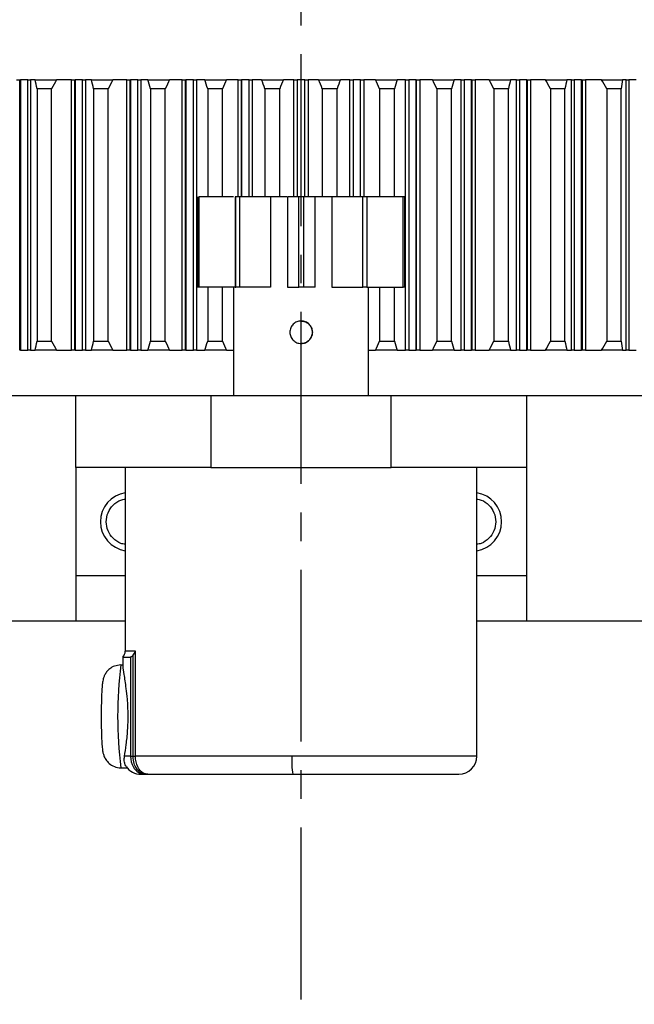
# Model space of a CAD drawing. Header units: millimetres. Extents: x 4624 to 7637, y -669 to 1387.
# Tile 32 of 84: x 5357 to 5425, y 1043 to 1152. Entities that reach past the tile are written whole.
import ezdxf

# ---------------------------------------------------------------- set-up
doc = ezdxf.new("R2010")
doc.units = ezdxf.units.MM
doc.linetypes.add('CENTER2', pattern=[28.575, 19.05, -3.175, 3.175, -3.175])

# ---------------------------------------------------------------- blocks, each defined once
blk = doc.blocks.new('*U85')
at = {"color": 0, "linetype": 'CENTER2', "lineweight": -3, "transparency": 16777216}
blk.add_line((0, -188.05), (0, 185.03), dxfattribs=at)

msp = doc.modelspace()

# ---------------------------------------------------------------- linework, layer by layer
at = {"color": 7, "linetype": 'Continuous', "lineweight": 25}
for p, q in [((5356.5, 1115.685), (5356.5, 1145.685)), ((5356.579, 1145.685), (5356.579, 1115.685)), ((5357.391, 1115.685), (5357.391, 1145.685)), ((5357.708, 1145.685), (5357.708, 1115.685)), ((5362.248, 1115.685), (5362.248, 1145.685)), ((5362.601, 1115.685), (5362.601, 1145.685)), ((5362.664, 1145.685), (5362.664, 1115.685)), ((5363.482, 1115.685), (5363.482, 1145.685)), ((5363.812, 1145.685), (5363.812, 1115.685)), ((5368.38, 1115.685), (5368.38, 1145.685)), ((5368.74, 1115.685), (5368.74, 1145.685)), ((5368.74, 1145.685), (5368.789, 1145.685)), ((5368.789, 1145.685), (5368.789, 1115.685)), ((5369.611, 1115.685), (5369.611, 1145.685)), ((5369.953, 1145.685), (5369.953, 1115.685)), ((5374.543, 1115.685), (5374.543, 1145.685)), ((5374.909, 1115.685), (5374.909, 1145.685)), ((5374.909, 1145.685), (5374.942, 1145.685)), ((5374.942, 1145.685), (5374.942, 1115.685)), ((5375.767, 1115.685), (5375.767, 1145.685)), ((5376.122, 1145.685), (5376.122, 1115.685)), ((5380.726, 1132.686), (5380.726, 1145.685)), ((5381.098, 1145.685), (5381.115, 1145.685)), ((5381.098, 1132.686), (5381.098, 1145.685)), ((5381.115, 1145.685), (5381.115, 1132.686)), ((5381.942, 1132.686), (5381.942, 1145.685)), ((5382.309, 1145.685), (5382.309, 1132.686)), ((5386.92, 1132.686), (5386.92, 1145.685)), ((5387.297, 1145.685), (5387.297, 1132.686)), ((5388.126, 1132.686), (5388.126, 1145.685)), ((5388.504, 1145.685), (5388.504, 1132.686)), ((5393.115, 1132.686), (5393.115, 1145.685)), ((5393.481, 1145.685), (5393.481, 1132.686)), ((5394.309, 1145.685), (5394.326, 1145.685)), ((5394.309, 1132.686), (5394.309, 1145.685)), ((5394.326, 1132.686), (5394.326, 1145.685)), ((5394.697, 1145.685), (5394.697, 1132.686)), ((5399.301, 1115.685), (5399.301, 1145.685)), ((5399.656, 1145.685), (5399.656, 1115.685)), ((5400.482, 1115.685), (5400.482, 1145.685)), ((5400.482, 1145.685), (5400.514, 1145.685)), ((5400.514, 1115.685), (5400.514, 1145.685)), ((5400.88, 1145.685), (5400.88, 1115.685)), ((5405.47, 1115.685), (5405.47, 1145.685)), ((5405.813, 1145.685), (5405.813, 1115.685)), ((5406.635, 1115.685), (5406.635, 1145.685)), ((5406.635, 1145.685), (5406.683, 1145.685)), ((5406.683, 1115.685), (5406.683, 1145.685)), ((5407.043, 1145.685), (5407.043, 1115.685)), ((5411.611, 1115.685), (5411.611, 1145.685)), ((5411.941, 1145.685), (5411.941, 1115.685)), ((5412.759, 1115.685), (5412.759, 1145.685)), ((5412.823, 1115.685), (5412.823, 1145.685)), ((5413.176, 1145.685), (5413.176, 1115.685)), ((5417.716, 1115.685), (5417.716, 1145.685)), ((5418.032, 1145.685), (5418.032, 1115.685)), ((5418.844, 1115.685), (5418.844, 1145.685)), ((5418.923, 1115.685), (5418.923, 1145.685)), ((5419.269, 1145.685), (5419.269, 1115.685)), ((5423.774, 1115.685), (5423.774, 1145.685)), ((5424.077, 1145.685), (5424.077, 1115.685)), ((5358.426, 1144.685), (5358.426, 1116.685)), ((5360.04, 1116.685), (5360.04, 1144.685)), ((5364.704, 1144.685), (5364.704, 1116.685)), ((5366.328, 1116.685), (5366.328, 1144.685)), ((5371.017, 1144.685), (5371.017, 1116.685)), ((5372.649, 1116.685), (5372.649, 1144.685)), ((5377.356, 1144.685), (5377.356, 1132.686)), ((5378.993, 1132.686), (5378.993, 1144.685)), ((5383.711, 1144.685), (5383.711, 1132.686)), ((5385.351, 1132.686), (5385.351, 1144.685)), ((5390.073, 1144.685), (5390.073, 1132.686)), ((5391.712, 1132.686), (5391.712, 1144.685)), ((5396.43, 1144.685), (5396.43, 1132.686)), ((5398.067, 1132.686), (5398.067, 1144.685)), ((5402.774, 1144.685), (5402.774, 1116.685)), ((5404.406, 1116.685), (5404.406, 1144.685)), ((5409.095, 1144.685), (5409.095, 1116.685)), ((5410.72, 1116.685), (5410.72, 1144.685)), ((5415.383, 1144.685), (5415.383, 1116.685)), ((5416.997, 1116.685), (5416.997, 1144.685)), ((5421.629, 1144.685), (5421.629, 1116.685)), ((5423.23, 1116.685), (5423.23, 1144.685)), ((5376.213, 1132.686), (5376.213, 1122.686)), ((5376.231, 1122.686), (5376.231, 1132.686)), ((5376.392, 1132.686), (5376.392, 1122.686)), ((5380.213, 1132.686), (5376.392, 1132.686)), ((5380.401, 1132.686), (5380.401, 1122.686)), ((5380.477, 1132.686), (5380.401, 1132.686)), ((5380.477, 1122.686), (5380.477, 1132.686)), ((5380.894, 1132.686), (5380.477, 1132.686)), ((5380.894, 1132.686), (5380.894, 1122.686)), ((5384.324, 1132.686), (5380.894, 1132.686)), ((5384.324, 1132.686), (5384.324, 1122.686)), ((5386.154, 1132.686), (5384.324, 1132.686)), ((5386.202, 1132.686), (5386.202, 1122.686)), ((5387.487, 1132.686), (5386.202, 1132.686)), ((5387.487, 1122.686), (5387.487, 1132.686)), ((5388, 1132.686), (5387.487, 1132.686)), ((5388, 1132.686), (5388, 1122.686)), ((5389.269, 1132.686), (5388, 1132.686)), ((5391.134, 1132.686), (5389.221, 1132.686)), ((5389.269, 1122.686), (5389.269, 1132.686)), ((5391.134, 1132.686), (5391.134, 1122.686)), ((5394.582, 1132.686), (5391.134, 1132.686)), ((5394.582, 1122.686), (5394.582, 1132.686)), ((5394.997, 1132.686), (5394.582, 1132.686)), ((5394.997, 1132.686), (5394.997, 1122.686)), ((5395.069, 1132.686), (5394.997, 1132.686)), ((5399.053, 1132.686), (5395.023, 1132.686)), ((5395.069, 1122.686), (5395.069, 1132.686)), ((5399.053, 1122.686), (5399.053, 1132.686)), ((5399.21, 1132.686), (5399.053, 1132.686)), ((5399.21, 1132.686), (5399.21, 1122.686)), ((5376.392, 1122.686), (5376.231, 1122.686)), ((5380.354, 1122.686), (5376.392, 1122.686)), ((5377.356, 1122.686), (5377.356, 1116.685)), ((5378.993, 1116.685), (5378.993, 1122.686)), ((5380.213, 1122.686), (5380.213, 1110.685)), ((5380.401, 1122.686), (5380.477, 1122.686)), ((5380.894, 1122.686), (5380.477, 1122.686)), ((5384.324, 1122.686), (5380.894, 1122.686)), ((5386.202, 1122.686), (5387.487, 1122.686)), ((5388, 1122.686), (5387.487, 1122.686)), ((5389.269, 1122.686), (5388, 1122.686)), ((5391.134, 1122.686), (5394.582, 1122.686)), ((5394.997, 1122.686), (5394.582, 1122.686)), ((5395.069, 1122.686), (5394.997, 1122.686)), ((5395.023, 1122.686), (5399.053, 1122.686)), ((5395.211, 1110.685), (5395.211, 1122.686)), ((5396.43, 1122.686), (5396.43, 1116.685)), ((5398.067, 1116.685), (5398.067, 1122.686)), ((5399.21, 1122.686), (5399.053, 1122.686)), ((5368.789, 1115.685), (5368.74, 1115.685)), ((5374.942, 1115.685), (5374.909, 1115.685)), ((5379.438, 1115.685), (5380.213, 1115.685)), ((5395.211, 1115.685), (5395.986, 1115.685)), ((5400.514, 1115.685), (5400.482, 1115.685)), ((5406.683, 1115.685), (5406.635, 1115.685)), ((5362.712, 1102.685), (5362.712, 1110.685)), ((5362.712, 1110.685), (5377.712, 1110.685)), ((5377.712, 1110.685), (5377.712, 1102.685)), ((5377.712, 1110.685), (5397.712, 1110.685)), ((5397.712, 1102.685), (5397.712, 1110.685)), ((5397.712, 1110.685), (5412.712, 1110.685)), ((5412.712, 1110.685), (5412.712, 1102.685)), ((5377.712, 1102.685), (5362.712, 1102.685)), ((5362.712, 1102.685), (5362.712, 1090.685)), ((5368.212, 1102.685), (5368.212, 1082.347)), ((5377.712, 1102.685), (5397.712, 1102.685)), ((5412.712, 1102.685), (5397.712, 1102.685)), ((5407.212, 1070.685), (5407.212, 1102.685)), ((5412.712, 1102.685), (5412.712, 1090.685)), ((5368.212, 1090.685), (5362.712, 1090.685)), ((5362.712, 1090.65), (5362.712, 1085.685)), ((5412.712, 1090.685), (5407.212, 1090.685)), ((5412.712, 1090.644), (5412.712, 1085.685)), ((5362.712, 1085.685), (5368.212, 1085.685)), ((5407.212, 1085.685), (5412.712, 1085.685)), ((5367.962, 1081.685), (5367.962, 1080.654)), ((5367.962, 1081.685), (5368.806, 1081.685)), ((5369.346, 1082.347), (5368.212, 1082.347)), ((5368.806, 1081.685), (5368.806, 1070.685)), ((5369.084, 1070.685), (5369.084, 1081.874)), ((5369.346, 1070.685), (5369.346, 1082.347)), ((5367.739, 1080.809), (5367.962, 1080.809)), ((5368.806, 1070.685), (5368.131, 1070.685)), ((5368.806, 1070.685), (5369.084, 1070.685)), ((5369.084, 1070.685), (5369.346, 1070.685)), ((5386.691, 1070.685), (5369.346, 1070.685)), ((5407.212, 1070.685), (5386.691, 1070.685)), ((5367.739, 1069.404), (5368.426, 1069.404)), ((5369.962, 1068.685), (5370.442, 1068.685)), ((5370.442, 1068.685), (5370.703, 1068.685)), ((5370.703, 1068.685), (5386.796, 1068.685)), ((5386.796, 1068.685), (5405.212, 1068.685))]:
    msp.add_line(p, q, dxfattribs=at)
for centre, radius, start, end in [((5368.712, 1096.685), 3.25, 98.84988, 261.15012), ((5406.712, 1096.685), 3.25, 278.84988, 81.15012), ((5367.212, 1082.347), 1, 318.59038, 0), ((5411.461, 1075.107), 44.092, 172.56904, 187.43096), ((5396.323, 1070.187), 9.645, 177.0366, 188.95519), ((5405.212, 1070.685), 2, 270, 0), ((5369.962, 1070.685), 2, 214.0949, 270), ((5369.958, 1069.632), 0.788, 248.11775, 271.06037), ((5370.034, 1068.23), 0.618, 74.68502, 95.69393)]:
    msp.add_arc(centre, radius, start, end, dxfattribs=at)
for points, knots in [([(5356.152, 1145.685), (5356.161, 1145.685), (5356.179, 1145.685), (5356.213, 1145.685), (5356.252, 1145.685), (5356.311, 1145.685), (5356.393, 1145.685), (5356.464, 1145.685), (5356.5, 1145.685)], [0, 0, 0, 0, 0.123474, 0.2463521, 0.3711129, 0.5001263, 0.7483388, 1, 1, 1, 1]), ([(5357.391, 1145.685), (5357.412, 1145.685), (5357.452, 1145.685), (5357.509, 1145.685), (5357.562, 1145.685), (5357.624, 1145.685), (5357.687, 1145.685), (5357.702, 1145.685), (5357.71, 1145.685)], [0, 0, 0, 0, 0.1255602, 0.2487999, 0.3728855, 0.5009207, 0.7502966, 1, 1, 1, 1]), ([(5362.246, 1145.685), (5362.254, 1145.685), (5362.271, 1145.685), (5362.305, 1145.685), (5362.345, 1145.685), (5362.405, 1145.685), (5362.49, 1145.685), (5362.564, 1145.685), (5362.601, 1145.685)], [0, 0, 0, 0, 0.1236781, 0.2465153, 0.3711622, 0.5001579, 0.7483689, 1, 1, 1, 1]), ([(5363.482, 1145.685), (5363.503, 1145.685), (5363.544, 1145.685), (5363.602, 1145.685), (5363.656, 1145.685), (5363.72, 1145.685), (5363.786, 1145.685), (5363.805, 1145.685), (5363.814, 1145.685)], [0, 0, 0, 0, 0.1255602, 0.2487999, 0.3728855, 0.5009207, 0.7502966, 1, 1, 1, 1]), ([(5368.379, 1145.685), (5368.387, 1145.685), (5368.403, 1145.685), (5368.437, 1145.685), (5368.477, 1145.685), (5368.538, 1145.685), (5368.626, 1145.685), (5368.702, 1145.685), (5368.74, 1145.685)], [0, 0, 0, 0, 0.123876, 0.2466657, 0.3711989, 0.5001908, 0.7483988, 1, 1, 1, 1]), ([(5369.611, 1145.685), (5369.632, 1145.685), (5369.673, 1145.685), (5369.732, 1145.685), (5369.787, 1145.685), (5369.853, 1145.685), (5369.923, 1145.685), (5369.944, 1145.685), (5369.955, 1145.685)], [0, 0, 0, 0, 0.1255602, 0.2487999, 0.3728855, 0.5009207, 0.7502966, 1, 1, 1, 1]), ([(5374.541, 1145.685), (5374.549, 1145.685), (5374.565, 1145.685), (5374.598, 1145.685), (5374.639, 1145.685), (5374.701, 1145.685), (5374.791, 1145.685), (5374.87, 1145.685), (5374.909, 1145.685)], [0, 0, 0, 0, 0.1240689, 0.246805, 0.3712243, 0.5002252, 0.7484286, 1, 1, 1, 1]), ([(5375.767, 1145.685), (5375.788, 1145.685), (5375.83, 1145.685), (5375.889, 1145.685), (5375.946, 1145.685), (5376.014, 1145.685), (5376.087, 1145.685), (5376.112, 1145.685), (5376.124, 1145.685)], [0, 0, 0, 0, 0.1255602, 0.2487999, 0.3728855, 0.5009207, 0.7502966, 1, 1, 1, 1]), ([(5380.724, 1145.685), (5380.732, 1145.685), (5380.746, 1145.685), (5380.779, 1145.685), (5380.82, 1145.685), (5380.883, 1145.685), (5380.975, 1145.685), (5381.057, 1145.685), (5381.098, 1145.685)], [0, 0, 0, 0, 0.12425797, 0.24693456, 0.37123946, 0.50026085, 0.74845849, 1, 1, 1, 1]), ([(5381.942, 1145.685), (5381.963, 1145.685), (5382.005, 1145.685), (5382.065, 1145.685), (5382.123, 1145.685), (5382.192, 1145.685), (5382.268, 1145.685), (5382.297, 1145.685), (5382.311, 1145.685)], [0, 0, 0, 0, 0.1255602, 0.2487999, 0.3728855, 0.5009207, 0.7502966, 1, 1, 1, 1]), ([(5386.918, 1145.685), (5386.925, 1145.685), (5386.938, 1145.685), (5386.971, 1145.685), (5387.012, 1145.685), (5387.076, 1145.685), (5387.17, 1145.685), (5387.255, 1145.685), (5387.297, 1145.685)], [0, 0, 0, 0, 0.1243187, 0.2468066, 0.3708709, 0.4997936, 0.7479664, 1, 1, 1, 1]), ([(5388.126, 1145.685), (5388.147, 1145.685), (5388.189, 1145.685), (5388.25, 1145.685), (5388.309, 1145.685), (5388.38, 1145.685), (5388.459, 1145.685), (5388.49, 1145.685), (5388.506, 1145.685)], [0, 0, 0, 0, 0.1258793, 0.2493176, 0.3734659, 0.5014227, 0.7505505, 1, 1, 1, 1]), ([(5393.113, 1145.685), (5393.119, 1145.685), (5393.131, 1145.685), (5393.161, 1145.685), (5393.2, 1145.685), (5393.262, 1145.685), (5393.355, 1145.685), (5393.439, 1145.685), (5393.481, 1145.685)], [0, 0, 0, 0, 0.1244565, 0.2470635, 0.3712452, 0.5003004, 0.7484904, 1, 1, 1, 1]), ([(5394.326, 1145.685), (5394.346, 1145.685), (5394.386, 1145.685), (5394.445, 1145.685), (5394.502, 1145.685), (5394.572, 1145.685), (5394.65, 1145.685), (5394.683, 1145.685), (5394.699, 1145.685)], [0, 0, 0, 0, 0.12543443, 0.24876797, 0.37295259, 0.50088134, 0.7503656, 1, 1, 1, 1]), ([(5399.299, 1145.685), (5399.305, 1145.685), (5399.315, 1145.685), (5399.344, 1145.685), (5399.381, 1145.685), (5399.44, 1145.685), (5399.531, 1145.685), (5399.614, 1145.685), (5399.656, 1145.685)], [0, 0, 0, 0, 0.1244565, 0.2470635, 0.3712452, 0.5003004, 0.7484904, 1, 1, 1, 1]), ([(5400.514, 1145.685), (5400.534, 1145.685), (5400.573, 1145.685), (5400.63, 1145.685), (5400.685, 1145.685), (5400.754, 1145.685), (5400.83, 1145.685), (5400.865, 1145.685), (5400.882, 1145.685)], [0, 0, 0, 0, 0.1253202, 0.2487381, 0.3730123, 0.5008456, 0.7504396, 1, 1, 1, 1]), ([(5405.468, 1145.685), (5405.473, 1145.685), (5405.482, 1145.685), (5405.508, 1145.685), (5405.543, 1145.685), (5405.6, 1145.685), (5405.688, 1145.685), (5405.771, 1145.685), (5405.813, 1145.685)], [0, 0, 0, 0, 0.1244565, 0.2470635, 0.3712452, 0.5003004, 0.7484904, 1, 1, 1, 1]), ([(5406.683, 1145.685), (5406.702, 1145.685), (5406.74, 1145.685), (5406.795, 1145.685), (5406.849, 1145.685), (5406.916, 1145.685), (5406.991, 1145.685), (5407.027, 1145.685), (5407.045, 1145.685)], [0, 0, 0, 0, 0.12520944, 0.24870836, 0.37306884, 0.50081092, 0.75052368, 1, 1, 1, 1]), ([(5411.609, 1145.685), (5411.613, 1145.685), (5411.621, 1145.685), (5411.644, 1145.685), (5411.677, 1145.685), (5411.732, 1145.685), (5411.818, 1145.685), (5411.9, 1145.685), (5411.941, 1145.685)], [0, 0, 0, 0, 0.1244565, 0.2470635, 0.3712452, 0.5003004, 0.7484904, 1, 1, 1, 1]), ([(5412.823, 1145.685), (5412.841, 1145.685), (5412.877, 1145.685), (5412.931, 1145.685), (5412.983, 1145.685), (5413.048, 1145.685), (5413.122, 1145.685), (5413.159, 1145.685), (5413.178, 1145.685)], [0, 0, 0, 0, 0.125102, 0.2486785, 0.3731223, 0.5007773, 0.7506193, 1, 1, 1, 1]), ([(5417.714, 1145.685), (5417.717, 1145.685), (5417.723, 1145.685), (5417.744, 1145.685), (5417.775, 1145.685), (5417.827, 1145.685), (5417.91, 1145.685), (5417.991, 1145.685), (5418.032, 1145.685)], [0, 0, 0, 0, 0.1244565, 0.2470635, 0.3712452, 0.5003004, 0.7484904, 1, 1, 1, 1]), ([(5418.923, 1145.685), (5418.941, 1145.685), (5418.976, 1145.685), (5419.028, 1145.685), (5419.078, 1145.685), (5419.142, 1145.685), (5419.214, 1145.685), (5419.252, 1145.685), (5419.271, 1145.685)], [0, 0, 0, 0, 0.1249979, 0.2486486, 0.3731726, 0.5007447, 0.7507278, 1, 1, 1, 1]), ([(5423.772, 1145.685), (5423.774, 1145.685), (5423.778, 1145.685), (5423.798, 1145.685), (5423.826, 1145.685), (5423.876, 1145.685), (5423.956, 1145.685), (5424.036, 1145.685), (5424.077, 1145.685)], [0, 0, 0, 0, 0.1244565, 0.2470635, 0.3712452, 0.5003004, 0.7484904, 1, 1, 1, 1]), ([(5387.732, 1118.936), (5387.897, 1118.936), (5388.061, 1118.902), (5388.362, 1118.777), (5388.501, 1118.684), (5388.731, 1118.454), (5388.824, 1118.315), (5388.949, 1118.012), (5388.981, 1117.85), (5388.981, 1117.519), (5388.948, 1117.357), (5388.854, 1117.13), (5388.816, 1117.058), (5388.725, 1116.923), (5388.672, 1116.858), (5388.499, 1116.686), (5388.36, 1116.593), (5388.059, 1116.468), (5387.894, 1116.435), (5387.649, 1116.436), (5387.566, 1116.444), (5387.406, 1116.476), (5387.328, 1116.5), (5387.101, 1116.594), (5386.964, 1116.685), (5386.731, 1116.918), (5386.639, 1117.056), (5386.545, 1117.283), (5386.521, 1117.361), (5386.489, 1117.522), (5386.481, 1117.605), (5386.481, 1117.85), (5386.514, 1118.014), (5386.639, 1118.315), (5386.732, 1118.454), (5386.963, 1118.684), (5387.101, 1118.777), (5387.404, 1118.903), (5387.566, 1118.936), (5387.732, 1118.936)], [0, 0, 0, 0, 0.0625, 0.0625, 0.125, 0.125, 0.1875, 0.1875, 0.25, 0.25, 0.3125, 0.3125, 0.34375, 0.34375, 0.375, 0.375, 0.4375, 0.4375, 0.5, 0.5, 0.53125, 0.53125, 0.5625, 0.5625, 0.625, 0.625, 0.6875, 0.6875, 0.71875, 0.71875, 0.75, 0.75, 0.8125, 0.8125, 0.875, 0.875, 0.9375, 0.9375, 1, 1, 1, 1]), ([(5387.72, 1118.936), (5387.854, 1118.923), (5388.122, 1118.898), (5388.482, 1118.701), (5388.771, 1118.405), (5388.95, 1118.017), (5388.988, 1117.596), (5388.894, 1117.203), (5388.687, 1116.86), (5388.371, 1116.594), (5388.025, 1116.444), (5387.799, 1116.45), (5387.719, 1116.452)], [0, 0, 0, 0, 0.1013185, 0.2024602, 0.3082545, 0.4191738, 0.5246683, 0.622136, 0.721746, 0.8297652, 0.9401849, 1, 1, 1, 1]), ([(5357.71, 1115.685), (5357.707, 1115.685), (5357.701, 1115.685), (5357.679, 1115.685), (5357.649, 1115.685), (5357.597, 1115.685), (5357.513, 1115.685), (5357.432, 1115.685), (5357.391, 1115.685)], [0, 0, 0, 0, 0.1244565, 0.2470635, 0.3712452, 0.5003004, 0.7484904, 1, 1, 1, 1]), ([(5362.601, 1115.685), (5362.583, 1115.685), (5362.546, 1115.685), (5362.492, 1115.685), (5362.44, 1115.685), (5362.375, 1115.685), (5362.301, 1115.685), (5362.264, 1115.685), (5362.246, 1115.685)], [0, 0, 0, 0, 0.12510204, 0.24867855, 0.3731223, 0.50077731, 0.75061926, 1, 1, 1, 1]), ([(5363.814, 1115.685), (5363.81, 1115.685), (5363.803, 1115.685), (5363.779, 1115.685), (5363.746, 1115.685), (5363.692, 1115.685), (5363.606, 1115.685), (5363.524, 1115.685), (5363.482, 1115.685)], [0, 0, 0, 0, 0.1244565, 0.2470635, 0.3712452, 0.5003004, 0.7484904, 1, 1, 1, 1]), ([(5368.74, 1115.685), (5368.721, 1115.685), (5368.684, 1115.685), (5368.628, 1115.685), (5368.575, 1115.685), (5368.508, 1115.685), (5368.432, 1115.685), (5368.397, 1115.685), (5368.379, 1115.685)], [0, 0, 0, 0, 0.1252094, 0.2487084, 0.3730688, 0.5008109, 0.7505237, 1, 1, 1, 1]), ([(5369.955, 1115.685), (5369.951, 1115.685), (5369.942, 1115.685), (5369.916, 1115.685), (5369.881, 1115.685), (5369.824, 1115.685), (5369.735, 1115.685), (5369.653, 1115.685), (5369.611, 1115.685)], [0, 0, 0, 0, 0.1244565, 0.2470635, 0.3712452, 0.5003004, 0.7484904, 1, 1, 1, 1]), ([(5374.909, 1115.685), (5374.89, 1115.685), (5374.851, 1115.685), (5374.793, 1115.685), (5374.738, 1115.685), (5374.67, 1115.685), (5374.593, 1115.685), (5374.559, 1115.685), (5374.541, 1115.685)], [0, 0, 0, 0, 0.12532021, 0.24873814, 0.37301226, 0.5008456, 0.75043956, 1, 1, 1, 1]), ([(5376.124, 1115.685), (5376.119, 1115.685), (5376.108, 1115.685), (5376.08, 1115.685), (5376.043, 1115.685), (5375.983, 1115.685), (5375.893, 1115.685), (5375.809, 1115.685), (5375.767, 1115.685)], [0, 0, 0, 0, 0.1244565, 0.2470635, 0.3712452, 0.5003004, 0.7484904, 1, 1, 1, 1]), ([(5399.656, 1115.685), (5399.635, 1115.685), (5399.594, 1115.685), (5399.534, 1115.685), (5399.478, 1115.685), (5399.41, 1115.685), (5399.337, 1115.685), (5399.312, 1115.685), (5399.299, 1115.685)], [0, 0, 0, 0, 0.1255602, 0.2487999, 0.3728855, 0.5009207, 0.7502966, 1, 1, 1, 1]), ([(5400.882, 1115.685), (5400.874, 1115.685), (5400.859, 1115.685), (5400.825, 1115.685), (5400.785, 1115.685), (5400.723, 1115.685), (5400.633, 1115.685), (5400.554, 1115.685), (5400.514, 1115.685)], [0, 0, 0, 0, 0.1240689, 0.246805, 0.3712243, 0.5002252, 0.7484286, 1, 1, 1, 1]), ([(5405.813, 1115.685), (5405.792, 1115.685), (5405.751, 1115.685), (5405.692, 1115.685), (5405.637, 1115.685), (5405.57, 1115.685), (5405.501, 1115.685), (5405.479, 1115.685), (5405.468, 1115.685)], [0, 0, 0, 0, 0.1255602, 0.2487999, 0.3728855, 0.5009207, 0.7502966, 1, 1, 1, 1]), ([(5407.045, 1115.685), (5407.037, 1115.685), (5407.02, 1115.685), (5406.987, 1115.685), (5406.946, 1115.685), (5406.885, 1115.685), (5406.798, 1115.685), (5406.721, 1115.685), (5406.683, 1115.685)], [0, 0, 0, 0, 0.123876, 0.2466657, 0.3711989, 0.5001908, 0.7483988, 1, 1, 1, 1]), ([(5411.941, 1115.685), (5411.921, 1115.685), (5411.88, 1115.685), (5411.822, 1115.685), (5411.768, 1115.685), (5411.704, 1115.685), (5411.637, 1115.685), (5411.619, 1115.685), (5411.609, 1115.685)], [0, 0, 0, 0, 0.1255602, 0.2487999, 0.3728855, 0.5009207, 0.7502966, 1, 1, 1, 1]), ([(5413.178, 1115.685), (5413.169, 1115.685), (5413.152, 1115.685), (5413.118, 1115.685), (5413.078, 1115.685), (5413.018, 1115.685), (5412.933, 1115.685), (5412.86, 1115.685), (5412.823, 1115.685)], [0, 0, 0, 0, 0.12367807, 0.24651526, 0.37116216, 0.50015787, 0.74836886, 1, 1, 1, 1]), ([(5418.032, 1115.685), (5418.012, 1115.685), (5417.971, 1115.685), (5417.914, 1115.685), (5417.862, 1115.685), (5417.8, 1115.685), (5417.737, 1115.685), (5417.722, 1115.685), (5417.714, 1115.685)], [0, 0, 0, 0, 0.1255602, 0.2487999, 0.3728855, 0.5009207, 0.7502966, 1, 1, 1, 1]), ([(5419.271, 1115.685), (5419.262, 1115.685), (5419.245, 1115.685), (5419.211, 1115.685), (5419.171, 1115.685), (5419.113, 1115.685), (5419.03, 1115.685), (5418.959, 1115.685), (5418.923, 1115.685)], [0, 0, 0, 0, 0.12347397, 0.24635214, 0.37111293, 0.50012629, 0.74833878, 1, 1, 1, 1]), ([(5424.077, 1115.685), (5424.056, 1115.685), (5424.016, 1115.685), (5423.96, 1115.685), (5423.909, 1115.685), (5423.85, 1115.685), (5423.79, 1115.685), (5423.778, 1115.685), (5423.772, 1115.685)], [0, 0, 0, 0, 0.1255602, 0.2487999, 0.3728855, 0.5009207, 0.7502966, 1, 1, 1, 1]), ([(5349.724, 1110.685), (5350.113, 1110.685), (5350.892, 1110.685), (5352.063, 1110.685), (5353.237, 1110.685), (5354.413, 1110.685), (5355.592, 1110.685), (5356.772, 1110.685), (5357.955, 1110.685), (5359.141, 1110.685), (5360.329, 1110.685), (5361.519, 1110.685), (5362.314, 1110.685), (5362.712, 1110.685)], [0, 0, 0, 0, 0.0909602, 0.1818898, 0.2727955, 0.3636841, 0.4545625, 0.5454375, 0.6363159, 0.7272045, 0.8181102, 0.9090398, 1, 1, 1, 1]), ([(5412.712, 1110.685), (5413.109, 1110.685), (5413.905, 1110.685), (5415.095, 1110.685), (5416.283, 1110.685), (5417.468, 1110.685), (5418.651, 1110.685), (5419.832, 1110.685), (5421.01, 1110.685), (5422.186, 1110.685), (5423.36, 1110.685), (5424.532, 1110.685), (5425.31, 1110.685), (5425.7, 1110.685)], [0, 0, 0, 0, 0.0909602, 0.1818898, 0.2727955, 0.3636841, 0.4545625, 0.5454375, 0.6363159, 0.7272045, 0.8181102, 0.9090398, 1, 1, 1, 1]), ([(5368.212, 1094.185), (5368.044, 1094.209), (5367.538, 1094.28), (5366.828, 1094.812), (5366.246, 1095.661), (5366.044, 1096.685), (5366.246, 1097.71), (5366.828, 1098.559), (5367.538, 1099.091), (5368.044, 1099.162), (5368.212, 1099.186)], [0, 0, 0, 0, 0.0711193, 0.2140795, 0.3570398, 0.5, 0.6429602, 0.7859205, 0.9288807, 1, 1, 1, 1]), ([(5407.212, 1099.186), (5407.38, 1099.162), (5407.885, 1099.091), (5408.596, 1098.559), (5409.177, 1097.71), (5409.379, 1096.685), (5409.177, 1095.661), (5408.596, 1094.812), (5407.885, 1094.28), (5407.38, 1094.209), (5407.212, 1094.185)], [0, 0, 0, 0, 0.07111926, 0.21407951, 0.35703975, 0.5, 0.64296025, 0.78592049, 0.92888074, 1, 1, 1, 1]), ([(5369.084, 1081.874), (5369.071, 1081.859), (5369.045, 1081.828), (5369.004, 1081.79), (5368.964, 1081.757), (5368.912, 1081.722), (5368.854, 1081.692), (5368.822, 1081.688), (5368.806, 1081.685)], [0, 0, 0, 0, 0.1221391, 0.2452071, 0.3705362, 0.4993885, 0.7465209, 1, 1, 1, 1]), ([(5367.739, 1080.809), (5367.491, 1080.782), (5367.042, 1080.734), (5366.503, 1080.414), (5366.143, 1080.052), (5365.921, 1079.69), (5365.8, 1079.378), (5365.732, 1079.112), (5365.679, 1078.8), (5365.634, 1078.348), (5365.589, 1077.59), (5365.558, 1076.6), (5365.543, 1075.558), (5365.547, 1074.892), (5365.549, 1074.6)], [0, 0, 0, 0, 0.085239, 0.1540369, 0.2120225, 0.2621868, 0.3048644, 0.3444927, 0.4010065, 0.5109901, 0.6377566, 0.7711174, 0.8997438, 1, 1, 1, 1]), ([(5368.131, 1070.685), (5368.196, 1071.093), (5368.325, 1071.906), (5368.499, 1073.533), (5368.547, 1075.295), (5368.479, 1076.902), (5368.293, 1078.484), (5368.1, 1079.758), (5367.956, 1080.536), (5367.973, 1080.63), (5367.978, 1080.654)], [0, 0, 0, 0, 0.1352931, 0.2698972, 0.4038045, 0.5399385, 0.6411818, 0.8100294, 0.9505182, 1, 1, 1, 1]), ([(5365.549, 1074.6), (5365.549, 1074.521), (5365.549, 1074.069), (5365.567, 1073.284), (5365.602, 1072.347), (5365.651, 1071.663), (5365.702, 1071.242), (5365.791, 1070.839), (5365.983, 1070.39), (5366.32, 1069.947), (5366.848, 1069.57), (5367.364, 1069.416), (5367.671, 1069.406), (5367.739, 1069.404)], [0, 0, 0, 0, 0.03087366, 0.17538751, 0.32103424, 0.47061063, 0.58803064, 0.66135469, 0.72228804, 0.79524964, 0.87991406, 0.97325076, 1, 1, 1, 1]), ([(5368.327, 1069.579), (5368.291, 1069.615), (5368.213, 1069.692), (5368.081, 1070.129), (5368.115, 1070.51), (5368.131, 1070.685)], [0, 0, 0, 0, 0.319881, 0.6866936, 1, 1, 1, 1]), ([(5368.806, 1070.685), (5368.806, 1070.222), (5368.919, 1069.832), (5369.236, 1069.245), (5369.437, 1069.041), (5369.664, 1068.901)], [0, 0, 0, 0, 0.5, 0.5, 1, 1, 1, 1]), ([(5369.972, 1068.844), (5369.793, 1068.947), (5369.614, 1069.1), (5369.27, 1069.643), (5369.084, 1070.057), (5369.084, 1070.685)], [0, 0, 0, 0, 0.5, 0.5, 1, 1, 1, 1])]:
    msp.add_open_spline(points, degree=3, knots=knots, dxfattribs=at)
for points in [[(5356.5, 1145.685), (5356.527, 1145.685), (5356.553, 1145.685), (5356.579, 1145.685)], [(5357.391, 1145.685), (5357.12, 1145.685), (5356.85, 1145.685), (5356.579, 1145.685)], [(5358.222, 1145.685), (5358.017, 1145.685), (5357.845, 1145.685), (5357.708, 1145.685)], [(5358.426, 1144.685), (5358.355, 1145.019), (5358.287, 1145.352), (5358.222, 1145.685)], [(5358.222, 1145.685), (5359.013, 1145.685), (5359.804, 1145.685), (5360.596, 1145.685)], [(5360.596, 1145.685), (5360.414, 1145.352), (5360.228, 1145.019), (5360.04, 1144.685)], [(5362.248, 1145.685), (5361.728, 1145.685), (5361.177, 1145.685), (5360.596, 1145.685)], [(5362.601, 1145.685), (5362.622, 1145.685), (5362.643, 1145.685), (5362.664, 1145.685)], [(5363.482, 1145.685), (5363.21, 1145.685), (5362.937, 1145.685), (5362.664, 1145.685)], [(5364.459, 1145.685), (5364.21, 1145.685), (5363.994, 1145.685), (5363.812, 1145.685)], [(5364.704, 1144.685), (5364.619, 1145.019), (5364.537, 1145.352), (5364.459, 1145.685)], [(5364.459, 1145.685), (5365.254, 1145.685), (5366.051, 1145.685), (5366.848, 1145.685)], [(5366.848, 1145.685), (5366.678, 1145.352), (5366.504, 1145.019), (5366.328, 1144.685)], [(5368.38, 1145.685), (5367.901, 1145.685), (5367.389, 1145.685), (5366.848, 1145.685)], [(5369.611, 1145.685), (5369.337, 1145.685), (5369.063, 1145.685), (5368.789, 1145.685)], [(5370.731, 1145.685), (5370.439, 1145.685), (5370.179, 1145.685), (5369.953, 1145.685)], [(5371.017, 1144.685), (5370.919, 1145.019), (5370.823, 1145.352), (5370.731, 1145.685)], [(5370.731, 1145.685), (5371.531, 1145.685), (5372.331, 1145.685), (5373.132, 1145.685)], [(5373.132, 1145.685), (5372.974, 1145.352), (5372.813, 1145.019), (5372.649, 1144.685)], [(5374.543, 1145.685), (5374.104, 1145.685), (5373.633, 1145.685), (5373.132, 1145.685)], [(5375.767, 1145.685), (5375.492, 1145.685), (5375.217, 1145.685), (5374.942, 1145.685)], [(5377.03, 1145.685), (5376.694, 1145.685), (5376.392, 1145.685), (5376.122, 1145.685)], [(5377.356, 1144.685), (5377.244, 1145.019), (5377.136, 1145.352), (5377.03, 1145.685)], [(5377.03, 1145.685), (5377.832, 1145.685), (5378.635, 1145.685), (5379.438, 1145.685)], [(5379.438, 1145.685), (5379.293, 1145.352), (5379.144, 1145.019), (5378.993, 1144.685)], [(5380.726, 1145.685), (5380.329, 1145.685), (5379.899, 1145.685), (5379.438, 1145.685)], [(5381.942, 1145.685), (5381.666, 1145.685), (5381.39, 1145.685), (5381.115, 1145.685)], [(5383.345, 1145.685), (5382.967, 1145.685), (5382.621, 1145.685), (5382.309, 1145.685)], [(5383.711, 1144.685), (5383.586, 1145.019), (5383.464, 1145.352), (5383.345, 1145.685)], [(5383.345, 1145.685), (5384.149, 1145.685), (5384.953, 1145.685), (5385.756, 1145.685)], [(5385.756, 1145.685), (5385.624, 1145.352), (5385.489, 1145.019), (5385.351, 1144.685)], [(5386.92, 1145.685), (5386.564, 1145.685), (5386.176, 1145.685), (5385.756, 1145.685)], [(5388.126, 1145.685), (5387.85, 1145.685), (5387.574, 1145.685), (5387.297, 1145.685)], [(5389.667, 1145.685), (5389.247, 1145.685), (5388.859, 1145.685), (5388.504, 1145.685)], [(5390.073, 1144.685), (5389.934, 1145.019), (5389.799, 1145.352), (5389.667, 1145.685)], [(5389.667, 1145.685), (5390.471, 1145.685), (5391.275, 1145.685), (5392.078, 1145.685)], [(5392.078, 1145.685), (5391.959, 1145.352), (5391.837, 1145.019), (5391.712, 1144.685)], [(5393.115, 1145.685), (5392.802, 1145.685), (5392.456, 1145.685), (5392.078, 1145.685)], [(5394.309, 1145.685), (5394.033, 1145.685), (5393.757, 1145.685), (5393.481, 1145.685)], [(5395.986, 1145.685), (5395.525, 1145.685), (5395.095, 1145.685), (5394.697, 1145.685)], [(5396.43, 1144.685), (5396.279, 1145.019), (5396.131, 1145.352), (5395.986, 1145.685)], [(5395.986, 1145.685), (5396.789, 1145.685), (5397.591, 1145.685), (5398.393, 1145.685)], [(5398.393, 1145.685), (5398.288, 1145.352), (5398.179, 1145.019), (5398.067, 1144.685)], [(5399.301, 1145.685), (5399.032, 1145.685), (5398.729, 1145.685), (5398.393, 1145.685)], [(5400.482, 1145.685), (5400.207, 1145.685), (5399.931, 1145.685), (5399.656, 1145.685)], [(5402.292, 1145.685), (5401.79, 1145.685), (5401.319, 1145.685), (5400.88, 1145.685)], [(5402.774, 1144.685), (5402.611, 1145.019), (5402.45, 1145.352), (5402.292, 1145.685)], [(5402.292, 1145.685), (5403.093, 1145.685), (5403.893, 1145.685), (5404.692, 1145.685)], [(5404.692, 1145.685), (5404.6, 1145.352), (5404.505, 1145.019), (5404.406, 1144.685)], [(5405.47, 1145.685), (5405.244, 1145.685), (5404.985, 1145.685), (5404.692, 1145.685)], [(5406.635, 1145.685), (5406.361, 1145.685), (5406.087, 1145.685), (5405.813, 1145.685)], [(5408.576, 1145.685), (5408.034, 1145.685), (5407.523, 1145.685), (5407.043, 1145.685)], [(5409.095, 1144.685), (5408.919, 1145.019), (5408.746, 1145.352), (5408.576, 1145.685)], [(5408.576, 1145.685), (5409.373, 1145.685), (5410.169, 1145.685), (5410.965, 1145.685)], [(5410.965, 1145.685), (5410.886, 1145.352), (5410.805, 1145.019), (5410.72, 1144.685)], [(5411.611, 1145.685), (5411.43, 1145.685), (5411.214, 1145.685), (5410.965, 1145.685)], [(5412.759, 1145.685), (5412.486, 1145.685), (5412.214, 1145.685), (5411.941, 1145.685)], [(5412.759, 1145.685), (5412.78, 1145.685), (5412.801, 1145.685), (5412.823, 1145.685)], [(5414.827, 1145.685), (5414.247, 1145.685), (5413.696, 1145.685), (5413.176, 1145.685)], [(5415.383, 1144.685), (5415.195, 1145.019), (5415.01, 1145.352), (5414.827, 1145.685)], [(5414.827, 1145.685), (5415.619, 1145.685), (5416.411, 1145.685), (5417.201, 1145.685)], [(5417.201, 1145.685), (5417.137, 1145.352), (5417.069, 1145.019), (5416.997, 1144.685)], [(5417.716, 1145.685), (5417.578, 1145.685), (5417.407, 1145.685), (5417.201, 1145.685)], [(5418.844, 1145.685), (5418.574, 1145.685), (5418.303, 1145.685), (5418.032, 1145.685)], [(5418.844, 1145.685), (5418.87, 1145.685), (5418.897, 1145.685), (5418.923, 1145.685)], [(5421.037, 1145.685), (5420.418, 1145.685), (5419.829, 1145.685), (5419.269, 1145.685)], [(5421.629, 1144.685), (5421.428, 1145.019), (5421.231, 1145.352), (5421.037, 1145.685)], [(5421.037, 1145.685), (5421.823, 1145.685), (5422.608, 1145.685), (5423.392, 1145.685)], [(5423.392, 1145.685), (5423.342, 1145.352), (5423.288, 1145.019), (5423.23, 1144.685)], [(5423.774, 1145.685), (5423.681, 1145.685), (5423.554, 1145.685), (5423.392, 1145.685)], [(5424.882, 1145.685), (5424.614, 1145.685), (5424.345, 1145.685), (5424.077, 1145.685)], [(5360.04, 1144.685), (5359.502, 1144.685), (5358.964, 1144.685), (5358.426, 1144.685)], [(5366.328, 1144.685), (5365.786, 1144.685), (5365.245, 1144.685), (5364.704, 1144.685)], [(5372.649, 1144.685), (5372.105, 1144.685), (5371.561, 1144.685), (5371.017, 1144.685)], [(5378.993, 1144.685), (5378.447, 1144.685), (5377.902, 1144.685), (5377.356, 1144.685)], [(5385.351, 1144.685), (5384.804, 1144.685), (5384.258, 1144.685), (5383.711, 1144.685)], [(5391.712, 1144.685), (5391.166, 1144.685), (5390.619, 1144.685), (5390.073, 1144.685)], [(5398.067, 1144.685), (5397.522, 1144.685), (5396.976, 1144.685), (5396.43, 1144.685)], [(5404.406, 1144.685), (5403.863, 1144.685), (5403.319, 1144.685), (5402.774, 1144.685)], [(5410.72, 1144.685), (5410.179, 1144.685), (5409.637, 1144.685), (5409.095, 1144.685)], [(5416.997, 1144.685), (5416.46, 1144.685), (5415.922, 1144.685), (5415.383, 1144.685)], [(5423.23, 1144.685), (5422.697, 1144.685), (5422.163, 1144.685), (5421.629, 1144.685)], [(5358.222, 1115.685), (5358.287, 1116.019), (5358.355, 1116.352), (5358.426, 1116.685)], [(5358.426, 1116.685), (5358.964, 1116.685), (5359.502, 1116.685), (5360.04, 1116.685)], [(5360.04, 1116.685), (5360.228, 1116.352), (5360.414, 1116.019), (5360.596, 1115.685)], [(5364.459, 1115.685), (5364.537, 1116.019), (5364.619, 1116.352), (5364.704, 1116.685)], [(5364.704, 1116.685), (5365.245, 1116.685), (5365.786, 1116.685), (5366.328, 1116.685)], [(5366.328, 1116.685), (5366.504, 1116.352), (5366.678, 1116.019), (5366.848, 1115.685)], [(5370.731, 1115.685), (5370.823, 1116.019), (5370.919, 1116.352), (5371.017, 1116.685)], [(5371.017, 1116.685), (5371.561, 1116.685), (5372.105, 1116.685), (5372.649, 1116.685)], [(5372.649, 1116.685), (5372.813, 1116.352), (5372.974, 1116.019), (5373.132, 1115.685)], [(5377.03, 1115.685), (5377.136, 1116.019), (5377.244, 1116.352), (5377.356, 1116.685)], [(5377.356, 1116.685), (5377.902, 1116.685), (5378.447, 1116.685), (5378.993, 1116.685)], [(5378.993, 1116.685), (5379.144, 1116.352), (5379.293, 1116.019), (5379.438, 1115.685)], [(5395.986, 1115.685), (5396.131, 1116.019), (5396.279, 1116.352), (5396.43, 1116.685)], [(5396.43, 1116.685), (5396.976, 1116.685), (5397.522, 1116.685), (5398.067, 1116.685)], [(5398.067, 1116.685), (5398.179, 1116.352), (5398.288, 1116.019), (5398.393, 1115.685)], [(5402.292, 1115.685), (5402.45, 1116.019), (5402.611, 1116.352), (5402.774, 1116.685)], [(5402.774, 1116.685), (5403.319, 1116.685), (5403.863, 1116.685), (5404.406, 1116.685)], [(5404.406, 1116.685), (5404.505, 1116.352), (5404.6, 1116.019), (5404.692, 1115.685)], [(5408.576, 1115.685), (5408.746, 1116.019), (5408.919, 1116.352), (5409.095, 1116.685)], [(5409.095, 1116.685), (5409.637, 1116.685), (5410.179, 1116.685), (5410.72, 1116.685)], [(5410.72, 1116.685), (5410.805, 1116.352), (5410.886, 1116.019), (5410.965, 1115.685)], [(5414.827, 1115.685), (5415.01, 1116.019), (5415.195, 1116.352), (5415.383, 1116.685)], [(5415.383, 1116.685), (5415.922, 1116.685), (5416.46, 1116.685), (5416.997, 1116.685)], [(5416.997, 1116.685), (5417.069, 1116.352), (5417.137, 1116.019), (5417.201, 1115.685)], [(5421.037, 1115.685), (5421.231, 1116.019), (5421.428, 1116.352), (5421.629, 1116.685)], [(5421.629, 1116.685), (5422.163, 1116.685), (5422.697, 1116.685), (5423.23, 1116.685)], [(5423.23, 1116.685), (5423.288, 1116.352), (5423.342, 1116.019), (5423.392, 1115.685)], [(5356.579, 1115.685), (5356.553, 1115.685), (5356.527, 1115.685), (5356.5, 1115.685)], [(5356.579, 1115.685), (5356.85, 1115.685), (5357.12, 1115.685), (5357.391, 1115.685)], [(5357.708, 1115.685), (5357.845, 1115.685), (5358.017, 1115.685), (5358.222, 1115.685)], [(5360.596, 1115.685), (5359.804, 1115.685), (5359.013, 1115.685), (5358.222, 1115.685)], [(5360.596, 1115.685), (5361.177, 1115.685), (5361.728, 1115.685), (5362.248, 1115.685)], [(5362.664, 1115.685), (5362.643, 1115.685), (5362.622, 1115.685), (5362.601, 1115.685)], [(5362.664, 1115.685), (5362.937, 1115.685), (5363.21, 1115.685), (5363.482, 1115.685)], [(5363.812, 1115.685), (5363.994, 1115.685), (5364.21, 1115.685), (5364.459, 1115.685)], [(5366.848, 1115.685), (5366.051, 1115.685), (5365.254, 1115.685), (5364.459, 1115.685)], [(5366.848, 1115.685), (5367.389, 1115.685), (5367.901, 1115.685), (5368.38, 1115.685)], [(5368.789, 1115.685), (5369.063, 1115.685), (5369.337, 1115.685), (5369.611, 1115.685)], [(5369.953, 1115.685), (5370.179, 1115.685), (5370.439, 1115.685), (5370.731, 1115.685)], [(5373.132, 1115.685), (5372.331, 1115.685), (5371.531, 1115.685), (5370.731, 1115.685)], [(5373.132, 1115.685), (5373.633, 1115.685), (5374.104, 1115.685), (5374.543, 1115.685)], [(5374.942, 1115.685), (5375.217, 1115.685), (5375.492, 1115.685), (5375.767, 1115.685)], [(5376.122, 1115.685), (5376.392, 1115.685), (5376.694, 1115.685), (5377.03, 1115.685)], [(5379.438, 1115.685), (5378.635, 1115.685), (5377.832, 1115.685), (5377.03, 1115.685)], [(5398.393, 1115.685), (5397.591, 1115.685), (5396.789, 1115.685), (5395.986, 1115.685)], [(5398.393, 1115.685), (5398.729, 1115.685), (5399.032, 1115.685), (5399.301, 1115.685)], [(5399.656, 1115.685), (5399.931, 1115.685), (5400.207, 1115.685), (5400.482, 1115.685)], [(5400.88, 1115.685), (5401.319, 1115.685), (5401.79, 1115.685), (5402.292, 1115.685)], [(5404.692, 1115.685), (5403.893, 1115.685), (5403.093, 1115.685), (5402.292, 1115.685)], [(5404.692, 1115.685), (5404.985, 1115.685), (5405.244, 1115.685), (5405.47, 1115.685)], [(5405.813, 1115.685), (5406.087, 1115.685), (5406.361, 1115.685), (5406.635, 1115.685)], [(5407.043, 1115.685), (5407.523, 1115.685), (5408.034, 1115.685), (5408.576, 1115.685)], [(5410.965, 1115.685), (5410.169, 1115.685), (5409.373, 1115.685), (5408.576, 1115.685)], [(5410.965, 1115.685), (5411.214, 1115.685), (5411.43, 1115.685), (5411.611, 1115.685)], [(5411.941, 1115.685), (5412.214, 1115.685), (5412.486, 1115.685), (5412.759, 1115.685)], [(5412.823, 1115.685), (5412.801, 1115.685), (5412.78, 1115.685), (5412.759, 1115.685)], [(5413.176, 1115.685), (5413.696, 1115.685), (5414.247, 1115.685), (5414.827, 1115.685)], [(5417.201, 1115.685), (5416.411, 1115.685), (5415.619, 1115.685), (5414.827, 1115.685)], [(5417.201, 1115.685), (5417.407, 1115.685), (5417.578, 1115.685), (5417.716, 1115.685)], [(5418.032, 1115.685), (5418.303, 1115.685), (5418.574, 1115.685), (5418.844, 1115.685)], [(5418.923, 1115.685), (5418.897, 1115.685), (5418.87, 1115.685), (5418.844, 1115.685)], [(5419.269, 1115.685), (5419.829, 1115.685), (5420.418, 1115.685), (5421.037, 1115.685)], [(5423.392, 1115.685), (5422.608, 1115.685), (5421.823, 1115.685), (5421.037, 1115.685)], [(5423.392, 1115.685), (5423.554, 1115.685), (5423.681, 1115.685), (5423.774, 1115.685)], [(5424.077, 1115.685), (5424.345, 1115.685), (5424.614, 1115.685), (5424.882, 1115.685)], [(5349.724, 1085.685), (5354.002, 1085.685), (5358.338, 1085.685), (5362.712, 1085.685)], [(5412.712, 1085.685), (5417.085, 1085.685), (5421.421, 1085.685), (5425.7, 1085.685)], [(5369.084, 1081.874), (5369.206, 1082.024), (5369.294, 1082.187), (5369.346, 1082.347)], [(5370.197, 1068.825), (5369.752, 1069.087), (5369.346, 1069.793), (5369.346, 1070.685)], [(5369.664, 1068.901), (5369.798, 1068.818), (5369.944, 1068.755), (5370.127, 1068.717)], [(5370.291, 1068.717), (5370.176, 1068.744), (5370.073, 1068.786), (5369.972, 1068.844)], [(5370.127, 1068.717), (5370.181, 1068.71), (5370.236, 1068.71), (5370.291, 1068.717)], [(5370.127, 1068.715), (5370.21, 1068.697), (5370.295, 1068.688), (5370.379, 1068.688)], [(5370.703, 1068.685), (5370.526, 1068.685), (5370.357, 1068.731), (5370.197, 1068.825)], [(5370.442, 1068.69), (5370.392, 1068.685), (5370.342, 1068.694), (5370.291, 1068.718)], [(5370.291, 1068.717), (5370.426, 1068.696), (5370.563, 1068.685), (5370.703, 1068.685)], [(5370.379, 1068.688), (5370.4, 1068.688), (5370.421, 1068.688), (5370.442, 1068.69)]]:
    msp.add_open_spline(points, degree=3, dxfattribs=at)

# ---------------------------------------------------------------- block references
at = {"linetype": 'CENTER2', "lineweight": -3}
msp.add_blockref('*U85', (5387.712, 1003.185), dxfattribs=at)

doc.saveas('drawing.dxf')
